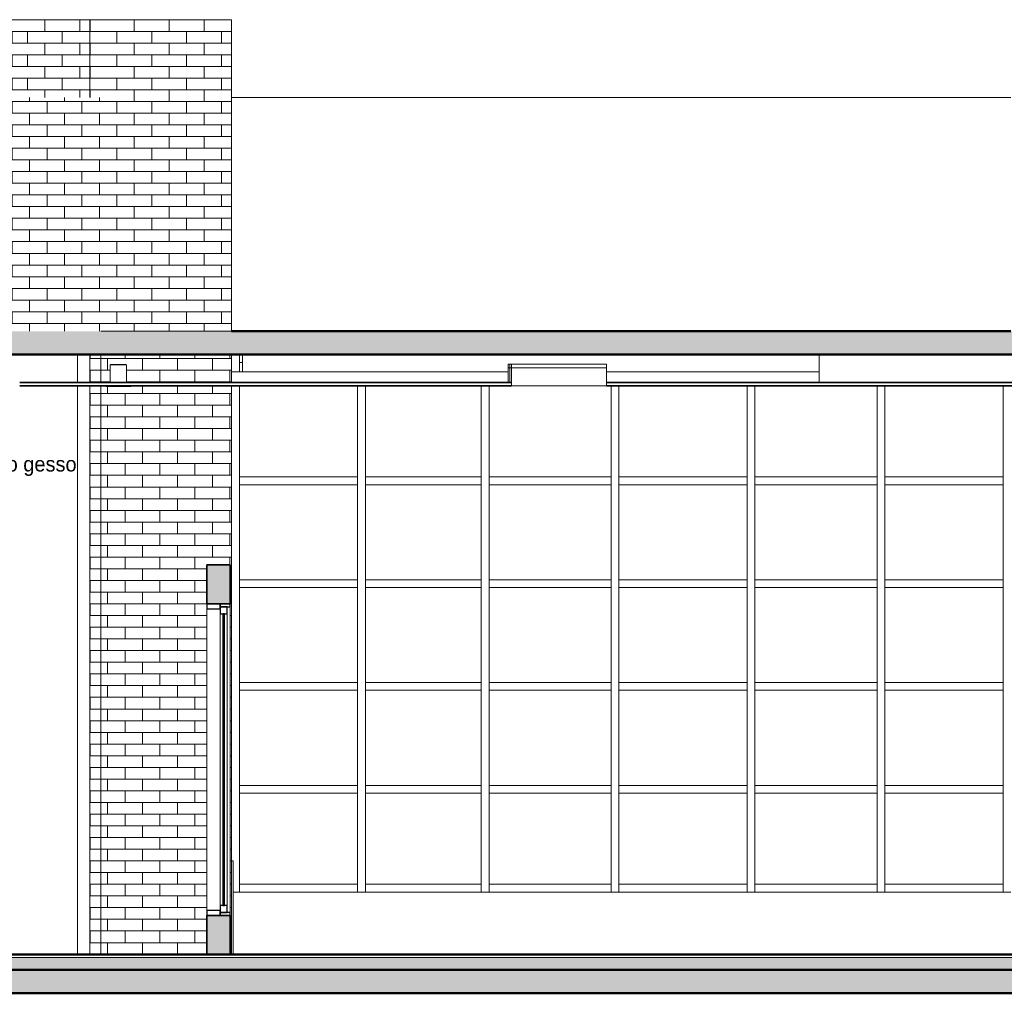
# Model space of a CAD drawing. Header units: metres. Extents: x -29 to 486, y -1 to 6.
# Tile 146 of 165: x 205 to 211, y 0 to 6. Entities that reach past the tile are written whole.
import ezdxf

# ---------------------------------------------------------------- set-up
doc = ezdxf.new("R2010")
doc.units = ezdxf.units.M
for name, color, linetype, lineweight in [('A-CLNG', 13, 'Continuous', 18), ('A-DETL', 90, 'Continuous', 18), ('A-DETL-GENF', 92, 'Continuous', 18), ('A-FLOR', 192, 'Continuous', 18), ('A-FLOR-MCUT', 51, 'Continuous', 18), ('A-FLOR-PATT', 8, 'Continuous', 50), ('A-GENM', 13, 'Continuous', 18), ('A-GLAZ', 151, 'Continuous', 18), ('A-GLAZ-CURT', 52, 'Continuous', 18), ('A-GLAZ-CWMG', 51, 'Continuous', 18), ('A-WALL', 113, 'Continuous', 18), ('A-WALL-PATT', 111, 'Continuous', 35), ('E-LITE-EQPM', 33, 'Continuous', 9), ('G-ANNO-TEXT', 231, 'Continuous', 9)]:
    doc.layers.add(name, color=color, linetype=linetype, lineweight=lineweight)
doc.styles.add('Century Gothic_1', font='GOTHIC.TTF', dxfattribs={"height": 0.095807})

# ---------------------------------------------------------------- blocks, each defined once
blk = doc.blocks.new('Painel do sistema - Envidraçado-960716-Corte DD')
at = {"layer": 'A-GLAZ-CURT'}
for p, q in [((10.7854, 1.035), (10.0271, 1.035)), ((10.0271, 1.035), (10.0271, 0.45)), ((10.7854, 0.45), (10.7854, 1.035)), ((10.0271, 0.45), (10.7854, 0.45))]:
    blk.add_line(p, q, dxfattribs=at)
blk = doc.blocks.new('Montante retangular - 50 x 150 mm-959011-Corte DD')
at = {"layer": 'A-GLAZ-CWMG'}
blk.add_line((5.8854, 3.8), (5.8854, 3.85), dxfattribs=at)
blk = doc.blocks.new('Montante retangular - 50 x 150 mm-959010-Corte DD')
at = {"layer": 'A-GLAZ-CWMG'}
for p, q in [((16.0271, 0.4), (16.0271, 0.45)), ((16.7854, 0.45), (16.7854, 0.4))]:
    blk.add_line(p, q, dxfattribs=at)
blk = doc.blocks.new('Montante retangular - 50 x 150 mm-959068-Corte DD')
at = {"layer": 'A-GLAZ-CWMG'}
blk.add_line((15.1937, 0.4), (15.1937, 0.45), dxfattribs=at)
blk = doc.blocks.new('Montante retangular - 50 x 150 mm-960053-Corte DD')
at = {"layer": 'A-GLAZ-CWMG'}
blk.add_line((8.3204, 0.4), (8.3204, 0.45), dxfattribs=at)
blk = doc.blocks.new('Montante retangular - 50 x 150 mm-955500-Corte DD')
at = {"layer": 'A-GLAZ-CWMG'}
for p, q in [((23.8854, 1.06), (23.8854, 1.035)), ((23.8854, 0.45), (23.8854, 0.4))]:
    blk.add_line(p, q, dxfattribs=at)
blk = doc.blocks.new('Montante retangular - 50 x 150 mm-959743-Corte DD')
at = {"layer": 'A-GLAZ-CWMG'}
blk.add_line((11.8854, 3.04), (11.8854, 3.015), dxfattribs=at)
blk = doc.blocks.new('Montante retangular - 50 x 150 mm-2073528-Corte DD')
at = {"layer": 'A-GLAZ-CWMG'}
blk.add_line((16.7854, 3.04), (16.7854, 3.065), dxfattribs=at)
blk = doc.blocks.new('Montante retangular - 50 x 150 mm-959728-Corte DD')
at = {"layer": 'A-GLAZ-CWMG'}
blk.add_line((16.7854, 2.38), (16.7854, 2.405), dxfattribs=at)
blk = doc.blocks.new('Painel do sistema - Envidraçado-960717-Corte DD')
at = {"layer": 'A-GLAZ-CURT'}
for p, q in [((9.5854, 1.035), (9.1937, 1.035)), ((9.1937, 1.035), (9.1937, 0.45)), ((9.9771, 1.035), (9.5854, 1.035)), ((9.9771, 0.45), (9.9771, 1.035)), ((9.1937, 0.45), (9.5854, 0.45)), ((9.5854, 0.45), (9.9771, 0.45))]:
    blk.add_line(p, q, dxfattribs=at)
blk = doc.blocks.new('Montante retangular - 50 x 150 mm-959012-Corte DD')
at = {"layer": 'A-GLAZ-CWMG'}
blk.add_line((15.9771, 0.45), (15.9771, 0.4), dxfattribs=at)
blk = doc.blocks.new('Montante retangular - 50 x 150 mm-955498-Corte DD')
at = {"layer": 'A-GLAZ-CWMG'}
for p, q in [((28.2304, 1.06), (28.2304, 1.035)), ((28.2804, 1.06), (28.2804, 1.035)), ((28.2304, 0.45), (28.2304, 0.4)), ((28.2804, 0.45), (28.2804, 0.4))]:
    blk.add_line(p, q, dxfattribs=at)
blk = doc.blocks.new('Montante retangular - 50 x 150 mm-959742-Corte DD')
at = {"layer": 'A-GLAZ-CWMG'}
for p, q in [((15.9771, 3.04), (15.9771, 3.015)), ((16.0271, 3.04), (16.0271, 3.015))]:
    blk.add_line(p, q, dxfattribs=at)
blk = doc.blocks.new('Painel do sistema - Envidraçado-960718-Corte DD')
at = {"layer": 'A-GLAZ-CURT'}
for p, q in [((8.3354, 1.035), (8.3204, 1.035)), ((8.3204, 1.035), (8.3204, 0.45)), ((9.1437, 1.035), (8.3354, 1.035)), ((9.1437, 0.45), (9.1437, 1.035)), ((8.3204, 0.45), (8.3354, 0.45)), ((8.3354, 0.45), (9.1437, 0.45))]:
    blk.add_line(p, q, dxfattribs=at)
blk = doc.blocks.new('Montante retangular - 50 x 150 mm-960013-Corte DD')
at = {"layer": 'A-GLAZ-CWMG'}
blk.add_line((9.1437, 0.45), (9.1437, 0.4), dxfattribs=at)
blk = doc.blocks.new('Painel do sistema - Envidraçado-960719-Corte DD')
at = {"layer": 'A-GLAZ-CURT'}
for p, q in [((8.2704, 1.035), (7.4871, 1.035)), ((7.4871, 1.035), (7.4871, 0.45)), ((8.2704, 0.45), (8.2704, 1.035)), ((7.4871, 0.45), (8.2704, 0.45))]:
    blk.add_line(p, q, dxfattribs=at)
blk = doc.blocks.new('Montante retangular - 50 x 150 mm-960176-Corte DD')
at = {"layer": 'A-GLAZ-CWMG'}
for p, q in [((7.4871, 0.4), (7.4871, 0.45)), ((8.2704, 0.45), (8.2704, 0.4))]:
    blk.add_line(p, q, dxfattribs=at)
blk = doc.blocks.new('Painel do sistema - Envidraçado-960720-Corte DD')
at = {"layer": 'A-GLAZ-CURT'}
for p, q in [((7.0854, 1.035), (6.6937, 1.035)), ((6.6937, 1.035), (6.6937, 0.45)), ((7.4371, 1.035), (7.0854, 1.035)), ((7.4371, 0.45), (7.4371, 1.035)), ((6.6937, 0.45), (7.0854, 0.45)), ((7.0854, 0.45), (7.4371, 0.45))]:
    blk.add_line(p, q, dxfattribs=at)
blk = doc.blocks.new('Montante retangular - 50 x 150 mm-960178-Corte DD')
at = {"layer": 'A-GLAZ-CWMG'}
blk.add_line((7.4371, 0.45), (7.4371, 0.4), dxfattribs=at)
blk = doc.blocks.new('Painel do sistema - Envidraçado-2073529-Corte DD')
at = {"layer": 'A-GLAZ-CURT'}
for p, q in [((10.0271, 3.65), (10.0271, 3.065)), ((10.7854, 3.065), (10.7854, 3.65)), ((10.0271, 3.065), (10.7854, 3.065))]:
    blk.add_line(p, q, dxfattribs=at)
blk = doc.blocks.new('Painel do sistema - Envidraçado-2073530-Corte DD')
at = {"layer": 'A-GLAZ-CURT'}
for p, q in [((9.1937, 3.65), (9.1937, 3.065)), ((9.9771, 3.065), (9.9771, 3.65)), ((9.1937, 3.065), (9.5854, 3.065)), ((9.5854, 3.065), (9.9771, 3.065))]:
    blk.add_line(p, q, dxfattribs=at)
blk = doc.blocks.new('Painel do sistema - Envidraçado-2073531-Corte DD')
at = {"layer": 'A-GLAZ-CURT'}
for p, q in [((8.3204, 3.65), (8.3204, 3.065)), ((9.1437, 3.065), (9.1437, 3.65)), ((8.3204, 3.065), (8.3354, 3.065)), ((8.3354, 3.065), (9.1437, 3.065))]:
    blk.add_line(p, q, dxfattribs=at)
blk = doc.blocks.new('Painel do sistema - Envidraçado-2073532-Corte DD')
at = {"layer": 'A-GLAZ-CURT'}
for p, q in [((7.4871, 3.65), (7.4871, 3.065)), ((8.2704, 3.065), (8.2704, 3.65)), ((7.4871, 3.065), (8.2704, 3.065))]:
    blk.add_line(p, q, dxfattribs=at)
blk = doc.blocks.new('Painel do sistema - Envidraçado-2073533-Corte DD')
at = {"layer": 'A-GLAZ-CURT'}
for p, q in [((6.6937, 3.65), (6.6937, 3.065)), ((7.4371, 3.065), (7.4371, 3.65)), ((6.6937, 3.065), (7.0854, 3.065)), ((7.0854, 3.065), (7.4371, 3.065))]:
    blk.add_line(p, q, dxfattribs=at)
blk = doc.blocks.new('Painel do sistema - Envidraçado-V105-Corte DD')
at = {"layer": 'A-GLAZ-CURT'}
for p, q in [((5.9054, 3.8), (5.8854, 3.8)), ((5.8854, 3.8), (5.8854, 3.7387)), ((5.8854, 3.65), (5.8854, 3.065)), ((6.6437, 3.065), (6.6437, 3.65)), ((5.8854, 3.065), (6.6437, 3.065))]:
    blk.add_line(p, q, dxfattribs=at)
blk = doc.blocks.new('Montante retangular - 50 x 150 mm-V106-Corte DD')
at = {"layer": 'A-GLAZ-CWMG'}
for p, q in [((5.8854, 3.85), (5.8854, 3.8)), ((5.8854, 3.065), (5.8854, 3.04))]:
    blk.add_line(p, q, dxfattribs=at)
blk = doc.blocks.new('Montante retangular - 50 x 150 mm-959744-Corte DD')
at = {"layer": 'A-GLAZ-CWMG'}
blk.add_line((16.7854, 3.015), (16.7854, 3.04), dxfattribs=at)
blk = doc.blocks.new('Montante retangular - 50 x 150 mm-959368-Corte DD')
at = {"layer": 'A-GLAZ-CWMG'}
for p, q in [((16.0271, 3.015), (16.0271, 3.065)), ((16.7854, 3.065), (16.7854, 3.015))]:
    blk.add_line(p, q, dxfattribs=at)
blk = doc.blocks.new('Montante retangular - 50 x 150 mm-959369-Corte DD')
at = {"layer": 'A-GLAZ-CWMG'}
blk.add_line((15.9771, 3.065), (15.9771, 3.015), dxfattribs=at)
blk = doc.blocks.new('Montante retangular - 50 x 150 mm-959370-Corte DD')
at = {"layer": 'A-GLAZ-CWMG'}
blk.add_line((15.1937, 3.015), (15.1937, 3.065), dxfattribs=at)
blk = doc.blocks.new('Montante retangular - 50 x 150 mm-960412-Corte DD')
at = {"layer": 'A-GLAZ-CWMG'}
blk.add_line((9.1437, 3.065), (9.1437, 3.015), dxfattribs=at)
blk = doc.blocks.new('Montante retangular - 50 x 150 mm-960413-Corte DD')
at = {"layer": 'A-GLAZ-CWMG'}
blk.add_line((8.3204, 3.015), (8.3204, 3.065), dxfattribs=at)
blk = doc.blocks.new('Montante retangular - 50 x 150 mm-960305-Corte DD')
at = {"layer": 'A-GLAZ-CWMG'}
for p, q in [((7.4871, 3.015), (7.4871, 3.065)), ((8.2704, 3.065), (8.2704, 3.015))]:
    blk.add_line(p, q, dxfattribs=at)
blk = doc.blocks.new('Montante retangular - 50 x 150 mm-960414-Corte DD')
at = {"layer": 'A-GLAZ-CWMG'}
blk.add_line((7.4371, 3.065), (7.4371, 3.015), dxfattribs=at)
blk = doc.blocks.new('Montante retangular - 50 x 150 mm-2073527-Corte DD')
at = {"layer": 'A-GLAZ-CWMG'}
for p, q in [((15.9771, 3.065), (15.9771, 3.04)), ((16.0271, 3.065), (16.0271, 3.04))]:
    blk.add_line(p, q, dxfattribs=at)
blk = doc.blocks.new('Painel do sistema - Envidraçado-960778-Corte DD')
at = {"layer": 'A-GLAZ-CURT'}
for p, q in [((10.7854, 3.015), (10.0271, 3.015)), ((10.0271, 3.015), (10.0271, 2.8)), ((10.7854, 2.8), (10.7854, 3.015)), ((10.0271, 2.8), (10.0271, 2.405)), ((10.7854, 2.405), (10.7854, 2.8)), ((10.0271, 2.405), (10.7854, 2.405))]:
    blk.add_line(p, q, dxfattribs=at)
blk = doc.blocks.new('Painel do sistema - Envidraçado-960779-Corte DD')
at = {"layer": 'A-GLAZ-CURT'}
for p, q in [((9.5854, 3.015), (9.1937, 3.015)), ((9.1937, 3.015), (9.1937, 2.8)), ((9.9771, 3.015), (9.5854, 3.015)), ((9.9771, 2.8), (9.9771, 3.015)), ((9.1937, 2.8), (9.1937, 2.405)), ((9.9771, 2.405), (9.9771, 2.8)), ((9.1937, 2.405), (9.5854, 2.405)), ((9.5854, 2.405), (9.9771, 2.405))]:
    blk.add_line(p, q, dxfattribs=at)
blk = doc.blocks.new('Painel do sistema - Envidraçado-960780-Corte DD')
at = {"layer": 'A-GLAZ-CURT'}
for p, q in [((8.3354, 3.015), (8.3204, 3.015)), ((8.3204, 3.015), (8.3204, 2.8)), ((9.1437, 3.015), (8.3354, 3.015)), ((9.1437, 2.8), (9.1437, 3.015)), ((8.3204, 2.8), (8.3204, 2.405)), ((9.1437, 2.405), (9.1437, 2.8)), ((8.3204, 2.405), (8.3354, 2.405)), ((8.3354, 2.405), (9.1437, 2.405))]:
    blk.add_line(p, q, dxfattribs=at)
blk = doc.blocks.new('Painel do sistema - Envidraçado-960781-Corte DD')
at = {"layer": 'A-GLAZ-CURT'}
for p, q in [((8.2704, 3.015), (7.4871, 3.015)), ((7.4871, 3.015), (7.4871, 2.8)), ((8.2704, 2.8), (8.2704, 3.015)), ((7.4871, 2.8), (7.4871, 2.405)), ((8.2704, 2.405), (8.2704, 2.8)), ((7.4871, 2.405), (8.2704, 2.405))]:
    blk.add_line(p, q, dxfattribs=at)
blk = doc.blocks.new('Painel do sistema - Envidraçado-960782-Corte DD')
at = {"layer": 'A-GLAZ-CURT'}
for p, q in [((7.0854, 3.015), (6.6937, 3.015)), ((6.6937, 3.015), (6.6937, 2.8)), ((7.4371, 3.015), (7.0854, 3.015)), ((7.4371, 2.8), (7.4371, 3.015)), ((6.6937, 2.8), (6.6937, 2.405)), ((7.4371, 2.405), (7.4371, 2.8)), ((6.6937, 2.405), (7.0854, 2.405)), ((7.0854, 2.405), (7.4371, 2.405))]:
    blk.add_line(p, q, dxfattribs=at)
blk = doc.blocks.new('Montante retangular - 50 x 150 mm-959733-Corte DD')
at = {"layer": 'A-GLAZ-CWMG'}
blk.add_line((11.8854, 2.405), (11.8854, 2.38), dxfattribs=at)
blk = doc.blocks.new('Montante retangular - 50 x 150 mm-955439-Corte DD')
at = {"layer": 'A-GLAZ-CWMG'}
for p, q in [((29.0354, 2.355), (29.0354, 2.38)), ((29.0354, 1.72), (29.0354, 1.745))]:
    blk.add_line(p, q, dxfattribs=at)
blk = doc.blocks.new('Montante retangular - 50 x 150 mm-959727-Corte DD')
at = {"layer": 'A-GLAZ-CWMG'}
for p, q in [((15.9771, 2.405), (15.9771, 2.38)), ((16.0271, 2.405), (16.0271, 2.38))]:
    blk.add_line(p, q, dxfattribs=at)
blk = doc.blocks.new('Painel do sistema - Envidraçado-960744-Corte DD')
at = {"layer": 'A-GLAZ-CURT'}
for p, q in [((10.7854, 2.355), (10.0271, 2.355)), ((10.0271, 2.355), (10.0271, 1.745)), ((10.7854, 1.745), (10.7854, 2.355)), ((10.0271, 1.745), (10.7854, 1.745))]:
    blk.add_line(p, q, dxfattribs=at)
blk = doc.blocks.new('Painel do sistema - Envidraçado-960745-Corte DD')
at = {"layer": 'A-GLAZ-CURT'}
for p, q in [((9.5854, 2.355), (9.1937, 2.355)), ((9.1937, 2.355), (9.1937, 1.745)), ((9.9771, 2.355), (9.5854, 2.355)), ((9.9771, 1.745), (9.9771, 2.355)), ((9.1937, 1.745), (9.5854, 1.745)), ((9.5854, 1.745), (9.9771, 1.745))]:
    blk.add_line(p, q, dxfattribs=at)
blk = doc.blocks.new('Painel do sistema - Envidraçado-960746-Corte DD')
at = {"layer": 'A-GLAZ-CURT'}
for p, q in [((8.3354, 2.355), (8.3204, 2.355)), ((8.3204, 2.355), (8.3204, 1.745)), ((9.1437, 2.355), (8.3354, 2.355)), ((9.1437, 1.745), (9.1437, 2.355)), ((8.3204, 1.745), (8.3354, 1.745)), ((8.3354, 1.745), (9.1437, 1.745))]:
    blk.add_line(p, q, dxfattribs=at)
blk = doc.blocks.new('Painel do sistema - Envidraçado-960747-Corte DD')
at = {"layer": 'A-GLAZ-CURT'}
for p, q in [((8.2704, 2.355), (7.4871, 2.355)), ((7.4871, 2.355), (7.4871, 1.745)), ((8.2704, 1.745), (8.2704, 2.355)), ((7.4871, 1.745), (8.2704, 1.745))]:
    blk.add_line(p, q, dxfattribs=at)
blk = doc.blocks.new('Painel do sistema - Envidraçado-960748-Corte DD')
at = {"layer": 'A-GLAZ-CURT'}
for p, q in [((7.0854, 2.355), (6.6937, 2.355)), ((6.6937, 2.355), (6.6937, 1.745)), ((7.4371, 2.355), (7.0854, 2.355)), ((7.4371, 1.745), (7.4371, 2.355)), ((6.6937, 1.745), (7.0854, 1.745)), ((7.0854, 1.745), (7.4371, 1.745))]:
    blk.add_line(p, q, dxfattribs=at)
blk = doc.blocks.new('Montante retangular - 50 x 150 mm-955361-Corte DD')
at = {"layer": 'A-GLAZ-CWMG'}
for p, q in [((23.8854, 2.38), (23.8854, 2.355)), ((23.8854, 1.745), (23.8854, 1.72))]:
    blk.add_line(p, q, dxfattribs=at)
blk = doc.blocks.new('Montante retangular - 50 x 150 mm-955352-Corte DD')
at = {"layer": 'A-GLAZ-CWMG'}
for p, q in [((28.2304, 2.38), (28.2304, 2.355)), ((28.2804, 2.38), (28.2804, 2.355)), ((28.2304, 1.745), (28.2304, 1.72)), ((28.2804, 1.745), (28.2804, 1.72))]:
    blk.add_line(p, q, dxfattribs=at)
blk = doc.blocks.new('Montante retangular - 50 x 150 mm-955501-Corte DD')
at = {"layer": 'A-GLAZ-CWMG'}
for p, q in [((29.0354, 1.035), (29.0354, 1.06)), ((29.0354, 0.4), (29.0354, 0.45))]:
    blk.add_line(p, q, dxfattribs=at)
blk = doc.blocks.new('Luminária comercial - Parabólica quadrada - 0600x0600 mm_2 Lâmpadas_ - 120V-819818-Corte DD')
at = {"layer": 'E-LITE-EQPM', "lineweight": 18}
for p, q in [((20.7343, 3.7897), (20.7463, 3.7897)), ((20.7343, 3.7897), (20.7343, 3.7643)), ((20.7343, 3.7643), (20.7463, 3.7643)), ((20.7343, 3.7643), (20.7343, 3.67)), ((20.7463, 3.7643), (20.7343, 3.7643))]:
    blk.add_line(p, q, dxfattribs=at)
blk = doc.blocks.new('Luminária comercial - Parabólica quadrada - 0600x0600 mm_2 Lâmpadas_ - 120V-1152860-Corte DD')
at = {"layer": 'E-LITE-EQPM', "lineweight": 18}
for p, q in [((20.7463, 3.7897), (20.7558, 3.7897)), ((20.7463, 3.7897), (20.7463, 3.7643)), ((20.7463, 3.7643), (20.7558, 3.7643)), ((20.7463, 3.7643), (20.7463, 3.67)), ((20.7558, 3.7643), (20.7463, 3.7643))]:
    blk.add_line(p, q, dxfattribs=at)
blk = doc.blocks.new('Luminária comercial - Parabólica quadrada - 0600x0600 mm_2 Lâmpadas_ - 120V-V109-Corte DD')
at = {"layer": 'E-LITE-EQPM', "lineweight": 18}
for p, q in [((27.0058, 3.7897), (27.6154, 3.7897)), ((27.0058, 3.7897), (27.0058, 3.7643)), ((27.0058, 3.7643), (27.6154, 3.7643)), ((27.0058, 3.7643), (27.0058, 3.65)), ((27.6154, 3.7643), (27.0058, 3.7643)), ((27.6154, 3.7643), (27.6154, 3.7897)), ((27.6154, 3.65), (27.6154, 3.7643)), ((27.6154, 3.65), (27.0058, 3.65))]:
    blk.add_line(p, q, dxfattribs=at)
blk = doc.blocks.new('Iluminação embutida - Simples - 160 x 160 x 136mm-V110-Corte DD')
at = {"layer": 'E-LITE-EQPM', "lineweight": 18}
for p, q in [((5.0564, 3.784), (5.0564, 3.67)), ((5.0564, 3.784), (5.1604, 3.784)), ((5.0584, 3.786), (5.0584, 3.784)), ((5.0584, 3.786), (5.1584, 3.786)), ((5.1584, 3.784), (5.1584, 3.786)), ((5.1604, 3.67), (5.1604, 3.784)), ((5.0284, 3.65), (5.0284, 3.645)), ((5.1884, 3.645), (5.0284, 3.645)), ((5.1884, 3.645), (5.1884, 3.65))]:
    blk.add_line(p, q, dxfattribs=at)
blk = doc.blocks.new('Modelos genéricos 24 - Modelos genéricos 21-2628786-Corte DD')
at = {"layer": 'A-GENM'}
for p, q in [((5.8354, 3.7387), (7.6093, 3.7387)), ((8.2404, 3.7387), (9.6054, 3.7387))]:
    blk.add_line(p, q, dxfattribs=at)
blk = doc.blocks.new('M_Fixado - 260 x 200 mm-2644279-Corte DD')
at = {"layer": 'A-GLAZ', "lineweight": 25}
for p, q in [((5.7623, 2.25), (5.6753, 2.25)), ((5.6753, 2.25), (5.6753, 2.218)), ((5.6753, 2.218), (5.7623, 2.218)), ((5.8253, 2.25), (5.7623, 2.25)), ((5.7623, 2.25), (5.7623, 2.231)), ((5.7623, 2.218), (5.7623, 2.25)), ((5.8063, 2.231), (5.7623, 2.231)), ((5.7623, 2.231), (5.7623, 2.187)), ((5.7623, 2.231), (5.8253, 2.231)), ((5.8063, 2.187), (5.8063, 2.231)), ((5.8253, 2.231), (5.8253, 2.25)), ((5.7623, 2.187), (5.8063, 2.187)), ((5.7903, 2.187), (5.7783, 2.187)), ((5.7783, 2.187), (5.7783, 0.313)), ((5.7903, 0.313), (5.7903, 2.187)), ((5.7623, 0.282), (5.6753, 0.282)), ((5.6753, 0.282), (5.6753, 0.25)), ((5.8063, 0.313), (5.7623, 0.313)), ((5.7623, 0.313), (5.7623, 0.269)), ((5.7623, 0.25), (5.7623, 0.282)), ((5.7623, 0.269), (5.8063, 0.269)), ((5.8253, 0.269), (5.7623, 0.269)), ((5.7623, 0.269), (5.7623, 0.25)), ((5.7783, 0.313), (5.7903, 0.313)), ((5.8063, 0.269), (5.8063, 0.313)), ((5.8253, 0.25), (5.8253, 0.269)), ((5.6753, 0.25), (5.7623, 0.25)), ((5.7623, 0.25), (5.8253, 0.25))]:
    blk.add_line(p, q, dxfattribs=at)
at = {"layer": 'A-GLAZ'}
for p, q in [((5.6753, 0.282), (5.6753, 2.218)), ((5.8253, 2.231), (5.8253, 0.269)), ((5.7623, 0.313), (5.7623, 2.187)), ((5.8063, 2.187), (5.8063, 0.313))]:
    blk.add_line(p, q, dxfattribs=at)

msp = doc.modelspace()

# ---------------------------------------------------------------- hatches: boundary and pattern name
at = {"layer": 'A-DETL-GENF'}
h = msp.add_hatch(dxfattribs=at)
h.set_pattern_fill('FP_80', style=0, pattern_type=2)
h.set_pattern_definition([(0, (4.536, 2.85), (0, 0.075), []), (90, (4.536, 2.85), (-0.112, 0.075), [0.075, -0.075])])
h.paths.add_polyline_path([(199.5508, 4), (199.5508, 6), (198.8508, 6), (198.8508, 4), (199.4008, 4)], flags=0)
h.paths.add_polyline_path([(206.2007, 4), (206.2007, 6), (205.3607, 6), (205.3607, 4)], flags=0)
h.paths.add_polyline_path([(204.7008, 5.5), (204.8508, 5.5), (204.8508, 6), (204.7008, 6)], flags=0)
h.paths.add_polyline_path([(200.3508, 5.5), (200.3508, 6), (200.2008, 6), (200.2008, 5.5), (200.3383, 5.5)], flags=0)
h = msp.add_hatch(dxfattribs=at)
h.set_pattern_fill('FP_81', style=0, pattern_type=2)
h.set_pattern_definition([(0, (4.424, 2.925), (0, 0.075), []), (90, (4.424, 2.925), (-0.112, 0.075), [0.075, -0.075])])
h.paths.add_polyline_path([(200.3508, 4), (200.3508, 5.5), (199.5508, 5.5), (199.5508, 4), (200.2008, 4)], flags=0)
h.paths.add_polyline_path([(205.3607, 4), (205.3607, 5.5), (204.7008, 5.5), (204.7008, 4), (205.2907, 4)], flags=0)
at = {"layer": 'A-FLOR-PATT', "lineweight": 18}
for points in [[(229.9007, 3.85), (230.3007, 3.85), (230.3007, 4), (179.2008, 4), (179.2008, 3.85), (227.8674, 3.85)], [(203.5907, -0.1), (229.4507, -0.1), (229.4507, -0.02), (203.5907, -0.02)], [(194.4085, -0.25), (231.3893, -0.25), (231.3893, -0.1), (175.9008, -0.1), (175.9008, -0.25), (192.6475, -0.25)]]:
    msp.add_hatch(color=256, dxfattribs=at).paths.add_polyline_path(points, flags=0)
at = {"layer": 'A-WALL-PATT', "lineweight": 18}
h = msp.add_hatch(dxfattribs=at)
h.set_pattern_fill('FP_64', color=256, style=0, pattern_type=2)
h.set_pattern_definition([(0, (4.41, 0), (0, 0.075), []), (90, (4.41, 0), (-0.112, 0.075), [0.075, -0.075])])
h.paths.add_polyline_path([(206.2007, 3.7387), (206.2008, 3.7387), (206.2007, 3.85)], flags=0)
h.paths.add_polyline_path([(204.8508, 5.5), (205.2907, 5.5), (205.2907, 6), (204.8508, 6)], flags=0)
h.paths.add_polyline_path([(206.2007, 5.5), (206.2008, 5.5), (206.2007, 5.9999)], flags=0)
h = msp.add_hatch(dxfattribs=at)
h.set_pattern_fill('FP_76', color=256, style=0, pattern_type=2)
h.set_pattern_definition([(0, (4.925, 0), (0, 0.075), []), (90, (4.925, 0), (-0.112, 0.075), [0.075, -0.075])])
h.paths.add_polyline_path([(205.361, 0), (206.0407, 0), (206.0407, 2.5), (206.1907, 2.5), (206.1907, 0), (206.2007, 0), (206.2007, 3.65), (205.5537, 3.65), (205.5537, 3.645), (205.3937, 3.645), (205.3937, 3.65), (205.2907, 3.65), (205.2907, 0)], flags=0)
h.paths.add_polyline_path([(205.3168, 3.67), (205.4217, 3.67), (205.4217, 3.784), (205.4237, 3.784), (205.4237, 3.786), (205.5237, 3.786), (205.524, 3.784), (205.5257, 3.784), (205.5257, 3.67), (206.2007, 3.67), (206.2007, 3.85), (205.2907, 3.85), (205.2907, 3.67)], flags=0)
h.paths.add_polyline_path([(205.2907, 5.5), (205.3607, 5.5), (205.3607, 6), (205.2907, 6)], flags=0)
h = msp.add_hatch(color=256, dxfattribs=at)
h.paths.add_polyline_path([(206.0508, 0), (206.1907, 0), (206.1907, 0.25), (206.0407, 0.25), (206.0407, 0)], flags=0)
h.paths.add_polyline_path([(206.1907, 2.25), (206.1907, 2.5), (206.0407, 2.5), (206.0407, 2.25), (206.1277, 2.25)], flags=0)
h = msp.add_hatch(dxfattribs=at)
h.set_pattern_fill('FP_75', color=256, style=0, pattern_type=2)
h.set_pattern_definition([(0, (4.92, 0), (0, 0.625), []), (90, (4.92, 0), (-0.625, 4e-17), [])])
h.paths.add_polyline_path([(206.2008, 0), (206.2107, 0), (206.2107, 0.6), (206.2007, 0.6), (206.2007, 0)], flags=0)

# ---------------------------------------------------------------- linework, layer by layer
at = {"layer": 'A-CLNG'}
for p, q in [((206.2707, 3.85), (206.2707, 3.7387)), ((209.9707, 3.67), (209.9707, 3.85))]:
    msp.add_line(p, q, dxfattribs=at)
at = {"layer": 'A-CLNG', "lineweight": 35}
for p, q in [((207.9961, 3.67), (204.8407, 3.67)), ((211.7461, 3.67), (208.6057, 3.67)), ((204.8407, 3.65), (207.9961, 3.65)), ((208.6057, 3.65), (211.7461, 3.65))]:
    msp.add_line(p, q, dxfattribs=at)
at = {"layer": 'A-DETL'}
for p, q in [((204.8508, 6), (204.7008, 6)), ((206.2007, 6), (205.3607, 6)), ((206.2007, 4), (206.2007, 6)), ((205.3607, 4), (206.2007, 4))]:
    msp.add_line(p, q, dxfattribs=at)
at = {"layer": 'A-FLOR', "lineweight": 50}
for p, q in [((211.2007, 4), (206.2007, 4)), ((203.4407, 3.85), (230.3007, 3.85)), ((229.4507, 0), (203.4407, 0)), ((231.3893, -0.1), (175.0376, -0.1)), ((175.0376, -0.25), (231.3893, -0.25))]:
    msp.add_line(p, q, dxfattribs=at)
at = {"layer": 'A-FLOR-MCUT'}
msp.add_line((229.4507, -0.02), (175.9008, -0.02), dxfattribs=at)
at = {"layer": 'A-WALL'}
for p, q in [((205.3607, 6), (204.8508, 6)), ((205.2907, 6), (205.2907, 5.5)), ((211.2007, 5.5), (206.2007, 5.5)), ((205.2107, 3.85), (205.2107, 3.67)), ((205.2907, 3.85), (205.2907, 3.67)), ((205.3607, 3.67), (205.3607, 3.85)), ((206.2007, 3.67), (206.2007, 3.85)), ((205.2107, 3.65), (205.2107, 0)), ((205.2907, 3.65), (205.2907, 0)), ((205.3607, 0), (205.3607, 3.65)), ((206.2007, 0), (206.2007, 3.65)), ((206.2107, 0.6), (206.2007, 0.6)), ((206.2107, 0), (206.2107, 0.6)), ((211.2007, 0.4), (206.2107, 0.4))]:
    msp.add_line(p, q, dxfattribs=at)
at = {"layer": 'A-WALL', "lineweight": 35}
for p, q in [((206.0407, 2.5), (206.0407, 2.25)), ((206.1907, 2.5), (206.0407, 2.5)), ((206.1907, 2.25), (206.1907, 2.5)), ((206.0407, 2.25), (206.1907, 2.25)), ((206.0407, 0.25), (206.0407, 0)), ((206.1907, 0.25), (206.0407, 0.25)), ((206.1907, 0), (206.1907, 0.25))]:
    msp.add_line(p, q, dxfattribs=at)

# ---------------------------------------------------------------- block references
at = {"layer": 'A-GENM'}
msp.add_blockref('Modelos genéricos 24 - Modelos genéricos 21-2628786-Corte DD', (200.3653, 0), dxfattribs=at)
at = {"layer": 'A-GLAZ'}
msp.add_blockref('M_Fixado - 260 x 200 mm-2644279-Corte DD', (200.3653, 0), dxfattribs=at)
at = {"layer": 'A-GLAZ-CURT'}
for name, p in [('Painel do sistema - Envidraçado-V105-Corte DD', (200.3653, 0)), ('Painel do sistema - Envidraçado-2073533-Corte DD', (200.3653, 0)), ('Painel do sistema - Envidraçado-2073532-Corte DD', (200.3653, 0)), ('Painel do sistema - Envidraçado-2073531-Corte DD', (200.3653, 0)), ('Painel do sistema - Envidraçado-2073530-Corte DD', (200.3653, 0)), ('Painel do sistema - Envidraçado-2073529-Corte DD', (200.3653, 0)), ('Painel do sistema - Envidraçado-960778-Corte DD', (196.2237, 0)), ('Painel do sistema - Envidraçado-960782-Corte DD', (200.3653, 0)), ('Painel do sistema - Envidraçado-960781-Corte DD', (200.3653, 0)), ('Painel do sistema - Envidraçado-960780-Corte DD', (200.3653, 0)), ('Painel do sistema - Envidraçado-960779-Corte DD', (200.3653, 0)), ('Painel do sistema - Envidraçado-960778-Corte DD', (200.3653, 0)), ('Painel do sistema - Envidraçado-960744-Corte DD', (196.2237, 0)), ('Painel do sistema - Envidraçado-960748-Corte DD', (200.3653, 0)), ('Painel do sistema - Envidraçado-960747-Corte DD', (200.3653, 0)), ('Painel do sistema - Envidraçado-960746-Corte DD', (200.3653, 0)), ('Painel do sistema - Envidraçado-960745-Corte DD', (200.3653, 0)), ('Painel do sistema - Envidraçado-960744-Corte DD', (200.3653, 0)), ('Painel do sistema - Envidraçado-960744-Corte DD', (196.2237, -0.66)), ('Painel do sistema - Envidraçado-960748-Corte DD', (200.3653, -0.66)), ('Painel do sistema - Envidraçado-960747-Corte DD', (200.3653, -0.66)), ('Painel do sistema - Envidraçado-960746-Corte DD', (200.3653, -0.66)), ('Painel do sistema - Envidraçado-960745-Corte DD', (200.3653, -0.66)), ('Painel do sistema - Envidraçado-960744-Corte DD', (200.3653, -0.66)), ('Painel do sistema - Envidraçado-960716-Corte DD', (196.2237, 0)), ('Painel do sistema - Envidraçado-960720-Corte DD', (200.3653, 0)), ('Painel do sistema - Envidraçado-960719-Corte DD', (200.3653, 0)), ('Painel do sistema - Envidraçado-960718-Corte DD', (200.3653, 0)), ('Painel do sistema - Envidraçado-960717-Corte DD', (200.3653, 0)), ('Painel do sistema - Envidraçado-960716-Corte DD', (200.3653, 0))]:
    msp.add_blockref(name, p, dxfattribs=at)
at = {"layer": 'A-GLAZ-CWMG'}
for name, p in [('Montante retangular - 50 x 150 mm-959011-Corte DD', (200.3653, 0)), ('Montante retangular - 50 x 150 mm-V106-Corte DD', (200.3653, 0)), ('Montante retangular - 50 x 150 mm-959368-Corte DD', (190.2237, 0)), ('Montante retangular - 50 x 150 mm-959743-Corte DD', (194.3653, 0)), ('Montante retangular - 50 x 150 mm-2073527-Corte DD', (191.032, 0)), ('Montante retangular - 50 x 150 mm-959742-Corte DD', (191.032, 0)), ('Montante retangular - 50 x 150 mm-959370-Corte DD', (191.8653, 0)), ('Montante retangular - 50 x 150 mm-960414-Corte DD', (200.3653, 0)), ('Montante retangular - 50 x 150 mm-2073527-Corte DD', (191.8254, 0)), ('Montante retangular - 50 x 150 mm-959742-Corte DD', (191.8254, 0)), ('Montante retangular - 50 x 150 mm-960305-Corte DD', (200.3653, 0)), ('Montante retangular - 50 x 150 mm-2073527-Corte DD', (192.6587, 0)), ('Montante retangular - 50 x 150 mm-959742-Corte DD', (192.6587, 0)), ('Montante retangular - 50 x 150 mm-960413-Corte DD', (200.3653, 0)), ('Montante retangular - 50 x 150 mm-960412-Corte DD', (200.3653, 0)), ('Montante retangular - 50 x 150 mm-2073527-Corte DD', (193.532, 0)), ('Montante retangular - 50 x 150 mm-959742-Corte DD', (193.532, 0)), ('Montante retangular - 50 x 150 mm-959370-Corte DD', (194.3653, 0)), ('Montante retangular - 50 x 150 mm-959369-Corte DD', (194.3653, 0)), ('Montante retangular - 50 x 150 mm-2073527-Corte DD', (194.3653, 0)), ('Montante retangular - 50 x 150 mm-959742-Corte DD', (194.3653, 0)), ('Montante retangular - 50 x 150 mm-959368-Corte DD', (194.3653, 0)), ('Montante retangular - 50 x 150 mm-2073528-Corte DD', (194.3653, 0)), ('Montante retangular - 50 x 150 mm-959744-Corte DD', (194.3653, 0)), ('Montante retangular - 50 x 150 mm-959733-Corte DD', (194.3653, 0)), ('Montante retangular - 50 x 150 mm-959368-Corte DD', (190.2237, -0.66)), ('Montante retangular - 50 x 150 mm-959727-Corte DD', (191.032, 0)), ('Montante retangular - 50 x 150 mm-959370-Corte DD', (191.8653, -0.66)), ('Montante retangular - 50 x 150 mm-960414-Corte DD', (200.3653, -0.66)), ('Montante retangular - 50 x 150 mm-959727-Corte DD', (191.8254, 0)), ('Montante retangular - 50 x 150 mm-960305-Corte DD', (200.3653, -0.66)), ('Montante retangular - 50 x 150 mm-959727-Corte DD', (192.6587, 0)), ('Montante retangular - 50 x 150 mm-960413-Corte DD', (200.3653, -0.66)), ('Montante retangular - 50 x 150 mm-960412-Corte DD', (200.3653, -0.66)), ('Montante retangular - 50 x 150 mm-959727-Corte DD', (193.532, 0)), ('Montante retangular - 50 x 150 mm-959370-Corte DD', (194.3653, -0.66)), ('Montante retangular - 50 x 150 mm-959369-Corte DD', (194.3653, -0.66)), ('Montante retangular - 50 x 150 mm-959727-Corte DD', (194.3653, 0)), ('Montante retangular - 50 x 150 mm-959368-Corte DD', (194.3653, -0.66)), ('Montante retangular - 50 x 150 mm-959728-Corte DD', (194.3653, 0)), ('Montante retangular - 50 x 150 mm-955361-Corte DD', (182.3653, 0)), ('Montante retangular - 50 x 150 mm-955352-Corte DD', (178.7787, 0)), ('Montante retangular - 50 x 150 mm-955352-Corte DD', (179.572, 0)), ('Montante retangular - 50 x 150 mm-955352-Corte DD', (180.4053, 0)), ('Montante retangular - 50 x 150 mm-955352-Corte DD', (181.2787, 0)), ('Montante retangular - 50 x 150 mm-955352-Corte DD', (182.112, 0)), ('Montante retangular - 50 x 150 mm-955439-Corte DD', (182.1153, 0)), ('Montante retangular - 50 x 150 mm-959368-Corte DD', (190.2237, -1.32)), ('Montante retangular - 50 x 150 mm-955361-Corte DD', (182.3653, -0.66)), ('Montante retangular - 50 x 150 mm-955352-Corte DD', (178.7787, -0.66)), ('Montante retangular - 50 x 150 mm-959370-Corte DD', (191.8653, -1.32)), ('Montante retangular - 50 x 150 mm-960414-Corte DD', (200.3653, -1.32)), ('Montante retangular - 50 x 150 mm-955352-Corte DD', (179.572, -0.66)), ('Montante retangular - 50 x 150 mm-960305-Corte DD', (200.3653, -1.32)), ('Montante retangular - 50 x 150 mm-955352-Corte DD', (180.4053, -0.66)), ('Montante retangular - 50 x 150 mm-960413-Corte DD', (200.3653, -1.32)), ('Montante retangular - 50 x 150 mm-960412-Corte DD', (200.3653, -1.32)), ('Montante retangular - 50 x 150 mm-955352-Corte DD', (181.2787, -0.66)), ('Montante retangular - 50 x 150 mm-959370-Corte DD', (194.3653, -1.32)), ('Montante retangular - 50 x 150 mm-959369-Corte DD', (194.3653, -1.32)), ('Montante retangular - 50 x 150 mm-955352-Corte DD', (182.112, -0.66)), ('Montante retangular - 50 x 150 mm-959368-Corte DD', (194.3653, -1.32)), ('Montante retangular - 50 x 150 mm-955439-Corte DD', (182.1153, -0.66)), ('Montante retangular - 50 x 150 mm-959368-Corte DD', (190.2237, -1.98)), ('Montante retangular - 50 x 150 mm-959370-Corte DD', (191.8653, -1.98)), ('Montante retangular - 50 x 150 mm-960414-Corte DD', (200.3653, -1.98)), ('Montante retangular - 50 x 150 mm-960305-Corte DD', (200.3653, -1.98)), ('Montante retangular - 50 x 150 mm-960413-Corte DD', (200.3653, -1.98)), ('Montante retangular - 50 x 150 mm-960412-Corte DD', (200.3653, -1.98)), ('Montante retangular - 50 x 150 mm-959370-Corte DD', (194.3653, -1.98)), ('Montante retangular - 50 x 150 mm-959369-Corte DD', (194.3653, -1.98)), ('Montante retangular - 50 x 150 mm-959368-Corte DD', (194.3653, -1.98)), ('Montante retangular - 50 x 150 mm-955500-Corte DD', (182.3653, 0)), ('Montante retangular - 50 x 150 mm-955498-Corte DD', (178.7787, 0)), ('Montante retangular - 50 x 150 mm-955498-Corte DD', (179.572, 0)), ('Montante retangular - 50 x 150 mm-955498-Corte DD', (180.4053, 0)), ('Montante retangular - 50 x 150 mm-955498-Corte DD', (181.2787, 0)), ('Montante retangular - 50 x 150 mm-955498-Corte DD', (182.112, 0)), ('Montante retangular - 50 x 150 mm-955501-Corte DD', (182.1153, 0)), ('Montante retangular - 50 x 150 mm-959010-Corte DD', (190.2237, 0)), ('Montante retangular - 50 x 150 mm-959068-Corte DD', (191.8653, 0)), ('Montante retangular - 50 x 150 mm-960178-Corte DD', (200.3653, 0)), ('Montante retangular - 50 x 150 mm-960176-Corte DD', (200.3653, 0)), ('Montante retangular - 50 x 150 mm-960053-Corte DD', (200.3653, 0)), ('Montante retangular - 50 x 150 mm-960013-Corte DD', (200.3653, 0)), ('Montante retangular - 50 x 150 mm-959068-Corte DD', (194.3653, 0)), ('Montante retangular - 50 x 150 mm-959012-Corte DD', (194.3653, 0)), ('Montante retangular - 50 x 150 mm-959010-Corte DD', (194.3653, 0))]:
    msp.add_blockref(name, p, dxfattribs=at)
at = {"layer": 'E-LITE-EQPM', "lineweight": 18}
for name, p in [('Iluminação embutida - Simples - 160 x 160 x 136mm-V110-Corte DD', (200.3653, 0)), ('Luminária comercial - Parabólica quadrada - 0600x0600 mm_2 Lâmpadas_ - 120V-819818-Corte DD', (187.2403, 0)), ('Luminária comercial - Parabólica quadrada - 0600x0600 mm_2 Lâmpadas_ - 120V-1152860-Corte DD', (187.2403, 0)), ('Luminária comercial - Parabólica quadrada - 0600x0600 mm_2 Lâmpadas_ - 120V-V109-Corte DD', (180.9903, 0))]:
    msp.add_blockref(name, p, dxfattribs=at)

# ---------------------------------------------------------------- texts
at = {"layer": 'G-ANNO-TEXT', "color": 7, "insert": (204.5222, 3.1955), "char_height": 0.095807, "width": 0.8532, "attachment_point": 1, "line_spacing_factor": 0.984117, "style": 'Century Gothic_1'}
msp.add_mtext('Forro gesso', dxfattribs=at)

doc.saveas('drawing.dxf')
